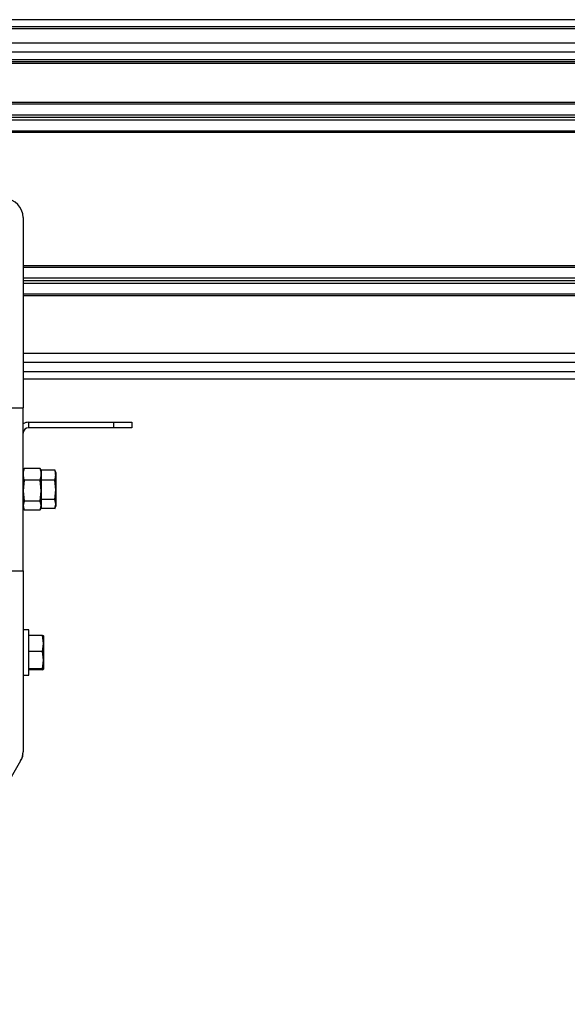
# Model space of a CAD drawing. Header units: millimetres. Extents: x 0 to 420, y 0 to 297.
# Tile 41 of 70: x 155.57 to 163.69, y 217.75 to 232.36. Entities that reach past the tile are written whole.
import ezdxf

# ---------------------------------------------------------------- set-up
doc = ezdxf.new("R2010")
doc.units = ezdxf.units.MM

msp = doc.modelspace()

# ---------------------------------------------------------------- linework, layer by layer
at = {"color": 7, "linetype": 'Continuous', "lineweight": 25}
for p, q in [((220.72025, 232.35838), (59.31867, 232.35838)), ((220.34848, 232.25078), (59.69044, 232.25078)), ((216.95421, 232.22388), (63.08471, 232.22388)), ((207.00112, 232.00868), (73.0378, 232.00868)), ((207.00112, 231.87418), (73.0378, 231.87418)), ((207.00112, 231.7612), (73.0378, 231.7612)), ((207.00112, 231.7343), (73.0378, 231.7343)), ((207.00112, 231.7074), (73.0378, 231.7074)), ((199.32422, 231.12904), (142.5853, 231.12904)), ((185.42117, 231.10483), (155.19714, 231.10483)), ((185.2558, 230.94343), (155.36251, 230.94343)), ((185.2558, 230.86811), (155.36251, 230.86811)), ((185.25225, 230.90577), (155.36606, 230.90577)), ((199.1965, 230.6825), (142.71302, 230.6825)), ((185.42117, 230.70671), (155.19714, 230.70671)), ((155.62161, 229.42625), (155.62161, 226.60173)), ((198.8481, 228.70802), (155.62161, 228.70802)), ((185.42117, 228.68381), (155.62161, 228.68381)), ((185.2558, 228.52241), (155.62161, 228.52241)), ((185.25225, 228.48475), (155.62161, 228.48475)), ((185.2558, 228.44708), (155.62161, 228.44708)), ((185.42117, 228.28568), (155.62161, 228.28568)), ((198.81391, 228.26147), (155.62161, 228.26147)), ((198.80123, 227.40873), (155.62161, 227.40873)), ((198.80842, 227.27423), (155.62161, 227.27423)), ((155.62161, 227.13973), (198.81319, 227.13973)), ((155.62161, 227.03213), (198.82164, 227.03213)), ((154.8146, 226.60173), (155.62161, 226.60173)), ((155.62161, 224.1807), (155.62161, 226.60173)), ((155.70231, 226.38652), (155.70231, 226.30582)), ((155.70231, 226.38652), (156.96663, 226.38652)), ((156.96663, 226.30582), (155.70231, 226.30582)), ((156.96663, 226.30582), (156.96663, 226.38652)), ((156.96663, 226.38652), (157.23563, 226.38652)), ((157.23563, 226.30582), (156.96663, 226.30582)), ((157.23563, 226.38652), (157.23563, 226.30582)), ((155.63267, 225.69058), (155.62161, 225.66022)), ((155.63429, 225.68999), (155.63676, 225.70099)), ((155.87547, 225.70099), (155.63676, 225.70099)), ((155.87547, 225.70099), (155.87794, 225.68999)), ((155.89062, 225.66022), (155.87956, 225.69058)), ((156.09184, 225.67786), (155.89062, 225.67786)), ((155.89062, 225.67786), (155.89062, 225.6571)), ((156.10582, 225.63952), (156.09036, 225.68198)), ((155.89062, 225.6571), (155.89062, 225.61364)), ((155.89062, 225.61364), (155.89062, 225.55262)), ((155.89062, 225.54943), (155.89062, 225.52867)), ((156.10582, 225.63952), (156.10582, 225.60327)), ((156.10582, 225.60327), (156.10582, 225.38535)), ((155.63676, 225.52629), (155.62161, 225.3714)), ((155.87547, 225.52629), (155.63676, 225.52629)), ((155.89062, 225.3714), (155.87547, 225.52629)), ((155.89062, 225.52867), (155.89062, 225.48878)), ((156.09184, 225.52867), (155.89062, 225.52867)), ((155.89062, 225.48878), (155.89062, 225.3714)), ((156.10582, 225.38535), (156.09184, 225.52867)), ((156.09184, 225.24203), (156.10582, 225.38535)), ((156.10582, 225.38535), (156.10582, 225.1733)), ((155.62161, 225.3714), (155.63676, 225.21651)), ((155.87547, 225.21651), (155.89062, 225.3714)), ((155.89062, 225.3714), (155.89062, 225.28192)), ((155.89062, 225.28192), (155.89062, 225.24203)), ((156.09184, 225.24203), (155.89062, 225.24203)), ((155.89062, 225.24203), (155.89062, 225.2229)), ((156.10582, 225.1733), (156.09184, 225.24203)), ((155.63676, 225.21651), (155.62161, 225.14898)), ((155.62161, 225.14898), (155.63676, 225.08144)), ((155.62161, 225.12221), (155.63267, 225.09185)), ((155.87547, 225.21651), (155.63676, 225.21651)), ((155.89062, 225.14898), (155.87547, 225.21651)), ((155.87547, 225.08144), (155.89062, 225.14898)), ((155.87956, 225.09185), (155.89062, 225.12221)), ((155.89062, 225.2229), (155.89062, 225.14898)), ((155.89062, 225.14898), (155.89062, 225.1237)), ((155.89062, 225.1237), (155.89062, 225.10457)), ((156.09184, 225.10457), (155.89062, 225.10457)), ((156.09036, 225.10044), (156.10582, 225.1429)), ((156.09184, 225.10457), (156.10582, 225.1733)), ((156.10582, 225.1733), (156.10582, 225.1429)), ((155.87547, 225.08144), (155.63676, 225.08144)), ((154.8146, 224.1807), (155.62161, 224.1807)), ((155.62161, 224.1807), (155.62161, 221.49723)), ((155.70769, 223.30644), (155.62161, 223.30644)), ((155.70769, 222.63394), (155.70769, 223.30644)), ((155.90891, 223.22513), (155.70769, 223.22513)), ((155.9229, 223.10458), (155.90891, 223.22513)), ((155.9229, 223.2185), (155.92279, 223.21879)), ((155.9229, 223.21821), (155.9229, 223.10458)), ((155.90891, 222.98403), (155.9229, 223.10458)), ((155.9229, 223.10458), (155.9229, 222.85656)), ((155.90891, 222.98403), (155.70769, 222.98403)), ((155.9229, 222.85656), (155.90891, 222.98403)), ((155.90891, 222.72909), (155.9229, 222.85656)), ((155.9229, 222.85656), (155.9229, 222.72217)), ((155.62161, 222.63394), (155.70769, 222.63394)), ((155.90891, 222.72909), (155.70769, 222.72909)), ((155.90891, 222.71525), (155.70769, 222.71525)), ((155.92279, 222.72159), (155.9229, 222.72188)), ((155.62006, 221.4684), (155.62161, 221.4684)), ((155.58557, 221.36273), (153.50065, 217.75154)), ((155.58557, 221.36273), (155.59999, 221.3877)), ((155.59999, 221.3877), (155.59865, 221.38847))]:
    msp.add_line(p, q, dxfattribs=at)
for centre, radius, start, end in [((155.35261, 229.42625), 0.269, 0, 90), ((155.70231, 226.22512), 0.1614, 90, 120), ((155.70231, 226.22512), 0.0807, 90, 180), ((155.35261, 221.49723), 0.269, 330, 0), ((155.46021, 221.4684), 0.1614, 330, 0)]:
    msp.add_arc(centre, radius, start, end, dxfattribs=at)
for points, knots in [([(155.63676, 225.70099), (155.63468, 225.69433), (155.62566, 225.66548), (155.62337, 225.63618), (155.62161, 225.61364)], [0, 0, 0, 0, 0.23085574, 1, 1, 1, 1]), ([(155.89062, 225.61364), (155.88885, 225.63618), (155.88656, 225.66548), (155.87755, 225.69433), (155.87547, 225.70099)], [0, 0, 0, 0, 0.76914426, 1, 1, 1, 1]), ([(156.10582, 225.60327), (156.10409, 225.62313), (156.10191, 225.64815), (156.09356, 225.67278), (156.09184, 225.67786)], [0, 0, 0, 0, 0.79381431, 1, 1, 1, 1]), ([(155.62161, 225.61364), (155.62431, 225.58551), (155.62713, 225.55622), (155.63639, 225.52743), (155.63676, 225.52629)], [0, 0, 0, 0, 0.96033739, 1, 1, 1, 1]), ([(155.87547, 225.52629), (155.87584, 225.52743), (155.8851, 225.55622), (155.88791, 225.58551), (155.89062, 225.61364)], [0, 0, 0, 0, 0.03966261, 1, 1, 1, 1]), ([(156.09184, 225.52867), (156.09229, 225.52997), (156.10083, 225.55457), (156.10339, 225.57958), (156.10582, 225.60327)], [0, 0, 0, 0, 0.052974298, 1, 1, 1, 1]), ([(155.90891, 223.22513), (155.91064, 223.22466), (155.91899, 223.22238), (155.92117, 223.22005), (155.9229, 223.21821)], [0, 0, 0, 0, 0.20618569, 1, 1, 1, 1]), ([(155.9229, 222.72217), (155.92117, 222.72401), (155.91899, 222.72633), (155.91064, 222.72862), (155.90891, 222.72909)], [0, 0, 0, 0, 0.79381431, 1, 1, 1, 1]), ([(155.90891, 222.71525), (155.90937, 222.71537), (155.9179, 222.71765), (155.92047, 222.71997), (155.9229, 222.72217)], [0, 0, 0, 0, 0.052974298, 1, 1, 1, 1])]:
    msp.add_open_spline(points, degree=3, knots=knots, dxfattribs=at)

doc.saveas('drawing.dxf')
